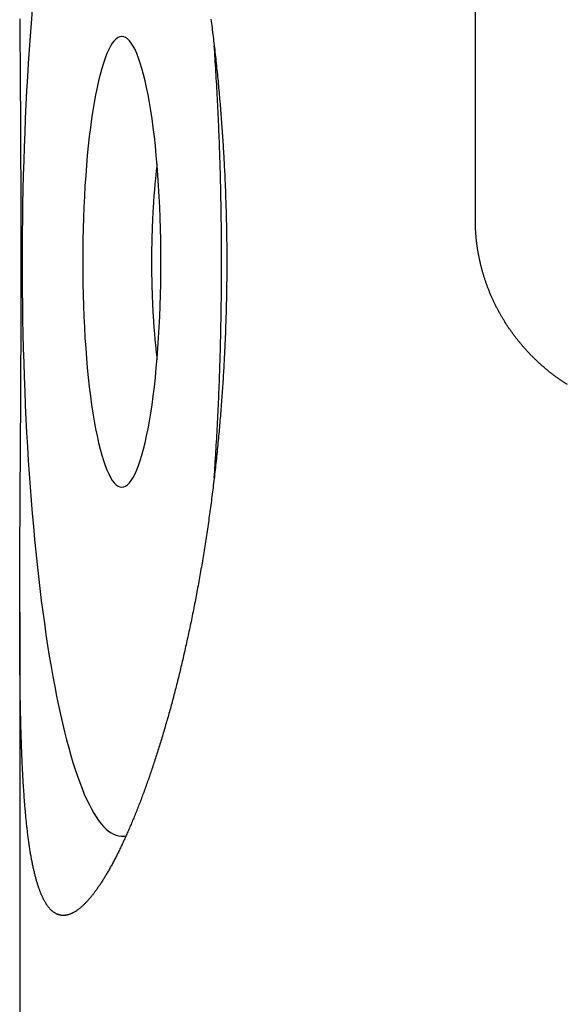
# Model space of a CAD drawing. Extents: x 987 to 2641, y 1244 to 2490.
# Tile 34 of 138: x 1938 to 1952, y 1739 to 1764. Entities that reach past the tile are written whole.
import ezdxf

# ---------------------------------------------------------------- set-up
doc = ezdxf.new("R2010")
doc.units = 0
doc.layers.add('KF_GRAVIS_8_DIM', color=1, linetype='CONTINUOUS')
doc.layers.add('KF_GRAVIS_8_LEFT', color=7, linetype='CONTINUOUS')

# ---------------------------------------------------------------- blocks, each defined once
blk = doc.blocks.new('*U13')
at = {"layer": 'KF_GRAVIS_8_LEFT'}
for p, q in [((-103.7588, -381.108), (-103.7588, -386.892)), ((-115.2643, -396.8472), (-115.2643, -434)), ((-112.6846, -402.5), (-112.5826, -402.5))]:
    blk.add_line(p, q, dxfattribs=at)
for points in [[(-114.162, -404.5, 0), (-114.172, -404.5, 0), (-114.182, -404.5, 0), (-114.191, -404.499, 0), (-114.201, -404.498, 0), (-114.211, -404.497, 0), (-114.221, -404.496, 0), (-114.23, -404.494, 0), (-114.24, -404.492, 0), (-114.25, -404.49, 0), (-114.259, -404.488, 0), (-114.269, -404.485, 0), (-114.278, -404.482, 0), (-114.288, -404.479, 0), (-114.297, -404.476, 0), (-114.307, -404.472, 0), (-114.316, -404.468, 0), (-114.325, -404.464, 0), (-114.334, -404.46, 0), (-114.344, -404.455, 0), (-114.353, -404.45, 0), (-114.362, -404.445, 0), (-114.371, -404.44, 0), (-114.38, -404.434, 0), (-114.389, -404.428, 0), (-114.398, -404.422, 0), (-114.407, -404.416, 0), (-114.416, -404.409, 0), (-114.425, -404.402, 0), (-114.433, -404.395, 0), (-114.442, -404.388, 0), (-114.451, -404.38, 0), (-114.46, -404.372, 0), (-114.468, -404.364, 0), (-114.477, -404.355, 0), (-114.485, -404.347, 0), (-114.494, -404.338, 0), (-114.502, -404.329, 0), (-114.51, -404.319, 0), (-114.519, -404.31, 0), (-114.527, -404.3, 0), (-114.535, -404.289, 0), (-114.544, -404.279, 0), (-114.552, -404.268, 0), (-114.56, -404.257, 0), (-114.568, -404.246, 0), (-114.576, -404.235, 0), (-114.584, -404.223, 0), (-114.592, -404.211, 0), (-114.599, -404.198, 0), (-114.607, -404.186, 0), (-114.615, -404.173, 0), (-114.623, -404.16, 0), (-114.63, -404.147, 0), (-114.638, -404.133, 0), (-114.645, -404.119, 0), (-114.653, -404.105, 0), (-114.66, -404.091, 0), (-114.668, -404.076, 0), (-114.675, -404.062, 0), (-114.682, -404.046, 0), (-114.69, -404.031, 0), (-114.697, -404.015, 0), (-114.704, -404, 0), (-114.711, -403.983, 0), (-114.718, -403.967, 0), (-114.725, -403.95, 0), (-114.732, -403.934, 0), (-114.739, -403.916, 0), (-114.746, -403.899, 0), (-114.752, -403.881, 0), (-114.759, -403.864, 0), (-114.766, -403.845, 0), (-114.772, -403.827, 0), (-114.779, -403.808, 0), (-114.786, -403.789, 0), (-114.792, -403.77, 0), (-114.798, -403.751, 0), (-114.805, -403.731, 0), (-114.811, -403.711, 0), (-114.817, -403.691, 0), (-114.824, -403.671, 0), (-114.83, -403.65, 0), (-114.836, -403.63, 0), (-114.842, -403.608, 0), (-114.848, -403.587, 0), (-114.854, -403.566, 0), (-114.86, -403.544, 0), (-114.866, -403.522, 0), (-114.872, -403.499, 0), (-114.877, -403.477, 0), (-114.883, -403.454, 0), (-114.889, -403.431, 0), (-114.894, -403.408, 0), (-114.9, -403.384, 0), (-114.905, -403.361, 0), (-114.911, -403.337, 0), (-114.916, -403.313, 0), (-114.922, -403.288, 0), (-114.927, -403.263, 0), (-114.932, -403.239, 0), (-114.937, -403.213, 0), (-114.943, -403.188, 0), (-114.948, -403.162, 0), (-114.953, -403.137, 0), (-114.958, -403.111, 0), (-114.963, -403.084, 0), (-114.968, -403.058, 0), (-114.972, -403.031, 0), (-114.977, -403.004, 0), (-114.982, -402.977, 0), (-114.987, -402.949, 0), (-114.991, -402.922, 0), (-114.996, -402.894, 0), (-115, -402.866, 0), (-115.005, -402.838, 0), (-115.009, -402.809, 0), (-115.014, -402.78, 0), (-115.018, -402.751, 0), (-115.022, -402.722, 0), (-115.027, -402.693, 0), (-115.031, -402.663, 0), (-115.035, -402.633, 0), (-115.039, -402.603, 0), (-115.043, -402.573, 0), (-115.047, -402.542, 0), (-115.051, -402.512, 0), (-115.055, -402.481, 0), (-115.059, -402.45, 0), (-115.063, -402.418, 0), (-115.067, -402.387, 0), (-115.07, -402.355, 0), (-115.074, -402.323, 0), (-115.078, -402.291, 0), (-115.081, -402.259, 0), (-115.085, -402.226, 0), (-115.089, -402.193, 0), (-115.092, -402.16, 0), (-115.096, -402.127, 0), (-115.099, -402.094, 0), (-115.102, -402.06, 0), (-115.106, -402.027, 0), (-115.109, -401.993, 0), (-115.112, -401.959, 0), (-115.115, -401.924, 0), (-115.118, -401.89, 0), (-115.121, -401.855, 0), (-115.125, -401.82, 0), (-115.128, -401.785, 0), (-115.131, -401.75, 0), (-115.133, -401.715, 0), (-115.136, -401.679, 0), (-115.139, -401.643, 0), (-115.142, -401.607, 0), (-115.145, -401.571, 0), (-115.147, -401.535, 0), (-115.15, -401.499, 0), (-115.153, -401.462, 0), (-115.155, -401.425, 0), (-115.158, -401.388, 0), (-115.16, -401.351, 0), (-115.163, -401.314, 0), (-115.165, -401.276, 0), (-115.168, -401.239, 0), (-115.17, -401.201, 0), (-115.173, -401.163, 0), (-115.175, -401.125, 0), (-115.177, -401.086, 0), (-115.179, -401.048, 0), (-115.181, -401.009, 0), (-115.184, -400.971, 0), (-115.186, -400.932, 0), (-115.188, -400.893, 0), (-115.19, -400.853, 0), (-115.192, -400.814, 0), (-115.194, -400.774, 0), (-115.196, -400.735, 0), (-115.198, -400.695, 0), (-115.199, -400.655, 0), (-115.201, -400.615, 0), (-115.203, -400.575, 0), (-115.205, -400.534, 0), (-115.207, -400.494, 0), (-115.208, -400.453, 0), (-115.21, -400.413, 0), (-115.212, -400.372, 0), (-115.213, -400.331, 0), (-115.215, -400.289, 0), (-115.216, -400.248, 0), (-115.218, -400.207, 0), (-115.219, -400.165, 0), (-115.221, -400.124, 0), (-115.222, -400.082, 0), (-115.224, -400.04, 0), (-115.225, -399.998, 0), (-115.226, -399.956, 0), (-115.228, -399.914, 0), (-115.229, -399.872, 0), (-115.23, -399.829, 0), (-115.231, -399.787, 0), (-115.232, -399.744, 0), (-115.234, -399.701, 0), (-115.235, -399.659, 0), (-115.236, -399.616, 0), (-115.237, -399.573, 0), (-115.238, -399.53, 0), (-115.239, -399.487, 0), (-115.24, -399.443, 0), (-115.241, -399.4, 0), (-115.242, -399.356, 0), (-115.243, -399.313, 0), (-115.244, -399.269, 0), (-115.245, -399.226, 0), (-115.246, -399.182, 0), (-115.246, -399.138, 0), (-115.247, -399.094, 0), (-115.248, -399.05, 0), (-115.249, -399.006, 0), (-115.249, -398.961, 0), (-115.25, -398.917, 0), (-115.251, -398.872, 0), (-115.252, -398.827, 0), (-115.252, -398.782, 0), (-115.253, -398.737, 0), (-115.254, -398.691, 0), (-115.254, -398.645, 0), (-115.255, -398.6, 0), (-115.255, -398.553, 0), (-115.256, -398.507, 0), (-115.256, -398.461, 0), (-115.257, -398.414, 0), (-115.257, -398.367, 0), (-115.258, -398.32, 0), (-115.258, -398.273, 0), (-115.259, -398.226, 0), (-115.259, -398.178, 0), (-115.259, -398.13, 0), (-115.26, -398.083, 0), (-115.26, -398.035, 0), (-115.261, -397.986, 0), (-115.261, -397.938, 0), (-115.261, -397.889, 0), (-115.261, -397.841, 0), (-115.262, -397.792, 0), (-115.262, -397.743, 0), (-115.262, -397.694, 0), (-115.262, -397.644, 0), (-115.263, -397.595, 0), (-115.263, -397.545, 0), (-115.263, -397.495, 0), (-115.263, -397.445, 0), (-115.263, -397.395, 0), (-115.264, -397.345, 0), (-115.264, -397.294, 0), (-115.264, -397.243, 0), (-115.264, -397.193, 0), (-115.264, -397.142, 0), (-115.264, -397.091, 0), (-115.264, -397.039, 0), (-115.264, -396.988, 0), (-115.264, -396.937, 0), (-115.264, -396.885, 0), (-115.264, -396.833, 0), (-115.264, -396.781, 0), (-115.264, -396.729, 0), (-115.264, -396.677, 0), (-115.264, -396.624, 0), (-115.264, -396.572, 0), (-115.264, -396.519, 0), (-115.264, -396.466, 0), (-115.264, -396.414, 0), (-115.264, -396.361, 0), (-115.264, -396.307, 0), (-115.263, -396.254, 0), (-115.263, -396.201, 0), (-115.263, -396.147, 0), (-115.263, -396.093, 0), (-115.263, -396.04, 0), (-115.263, -395.986, 0), (-115.263, -395.932, 0), (-115.262, -395.878, 0), (-115.262, -395.823, 0), (-115.262, -395.769, 0), (-115.262, -395.714, 0), (-115.261, -395.66, 0), (-115.261, -395.605, 0), (-115.261, -395.55, 0), (-115.261, -395.495, 0), (-115.261, -395.44, 0), (-115.26, -395.385, 0), (-115.26, -395.329, 0), (-115.26, -395.274, 0), (-115.259, -395.219, 0), (-115.259, -395.163, 0), (-115.259, -395.107, 0), (-115.259, -395.051, 0), (-115.258, -394.995, 0), (-115.258, -394.939, 0), (-115.258, -394.883, 0), (-115.257, -394.827, 0), (-115.257, -394.771, 0), (-115.257, -394.714, 0), (-115.256, -394.658, 0), (-115.256, -394.601, 0), (-115.256, -394.544, 0), (-115.255, -394.488, 0), (-115.255, -394.431, 0), (-115.254, -394.374, 0), (-115.254, -394.317, 0), (-115.254, -394.26, 0), (-115.253, -394.202, 0), (-115.253, -394.145, 0), (-115.253, -394.088, 0), (-115.252, -394.03, 0), (-115.252, -393.973, 0), (-115.251, -393.915, 0), (-115.251, -393.857, 0), (-115.251, -393.799, 0), (-115.25, -393.742, 0), (-115.25, -393.684, 0), (-115.25, -393.626, 0), (-115.249, -393.568, 0), (-115.249, -393.509, 0), (-115.248, -393.451, 0), (-115.248, -393.393, 0), (-115.248, -393.335, 0), (-115.247, -393.276, 0), (-115.247, -393.218, 0), (-115.246, -393.159, 0), (-115.246, -393.101, 0), (-115.246, -393.042, 0), (-115.245, -392.983, 0), (-115.245, -392.925, 0), (-115.245, -392.866, 0), (-115.244, -392.807, 0), (-115.244, -392.748, 0), (-115.243, -392.689, 0), (-115.243, -392.63, 0), (-115.243, -392.571, 0), (-115.242, -392.512, 0), (-115.242, -392.453, 0), (-115.242, -392.394, 0), (-115.241, -392.335, 0), (-115.241, -392.276, 0), (-115.24, -392.216, 0), (-115.24, -392.157, 0), (-115.24, -392.098, 0), (-115.239, -392.039, 0), (-115.239, -391.979, 0), (-115.239, -391.92, 0), (-115.238, -391.861, 0), (-115.238, -391.801, 0), (-115.238, -391.742, 0), (-115.237, -391.682, 0), (-115.237, -391.623, 0), (-115.237, -391.563, 0), (-115.236, -391.504, 0), (-115.236, -391.444, 0), (-115.236, -391.385, 0), (-115.235, -391.325, 0), (-115.235, -391.266, 0), (-115.235, -391.206, 0), (-115.234, -391.147, 0), (-115.234, -391.087, 0), (-115.234, -391.028, 0), (-115.234, -390.968, 0), (-115.233, -390.909, 0), (-115.233, -390.849, 0), (-115.233, -390.79, 0), (-115.232, -390.73, 0), (-115.232, -390.671, 0), (-115.232, -390.611, 0), (-115.232, -390.552, 0), (-115.231, -390.493, 0), (-115.231, -390.433, 0), (-115.231, -390.374, 0), (-115.23, -390.314, 0), (-115.23, -390.255, 0), (-115.23, -390.196, 0), (-115.23, -390.136, 0), (-115.23, -390.077, 0), (-115.229, -390.018, 0), (-115.229, -389.959, 0), (-115.229, -389.899, 0), (-115.229, -389.84, 0), (-115.228, -389.781, 0), (-115.228, -389.722, 0), (-115.228, -389.663, 0), (-115.228, -389.604, 0), (-115.228, -389.545, 0), (-115.227, -389.486, 0), (-115.227, -389.427, 0), (-115.227, -389.368, 0), (-115.227, -389.31, 0), (-115.227, -389.251, 0), (-115.227, -389.192, 0), (-115.227, -389.134, 0), (-115.226, -389.075, 0), (-115.226, -389.017, 0), (-115.226, -388.958, 0), (-115.226, -388.9, 0), (-115.226, -388.841, 0), (-115.226, -388.783, 0), (-115.226, -388.725, 0), (-115.226, -388.667, 0), (-115.226, -388.609, 0), (-115.225, -388.551, 0), (-115.225, -388.493, 0), (-115.225, -388.435, 0), (-115.225, -388.377, 0), (-115.225, -388.319, 0), (-115.225, -388.262, 0), (-115.225, -388.204, 0), (-115.225, -388.147, 0), (-115.225, -388.089, 0), (-115.225, -388.032, 0), (-115.225, -387.975, 0), (-115.225, -387.918, 0), (-115.225, -387.86, 0), (-115.225, -387.803, 0), (-115.225, -387.745, 0), (-115.225, -387.688, 0), (-115.225, -387.63, 0), (-115.225, -387.572, 0), (-115.225, -387.514, 0), (-115.225, -387.456, 0), (-115.226, -387.398, 0), (-115.226, -387.34, 0), (-115.226, -387.282, 0), (-115.226, -387.224, 0), (-115.226, -387.166, 0), (-115.226, -387.108, 0), (-115.226, -387.049, 0), (-115.226, -386.991, 0), (-115.226, -386.933, 0), (-115.227, -386.874, 0), (-115.227, -386.815, 0), (-115.227, -386.757, 0), (-115.227, -386.698, 0), (-115.227, -386.64, 0), (-115.227, -386.581, 0), (-115.227, -386.522, 0), (-115.228, -386.463, 0), (-115.228, -386.404, 0), (-115.228, -386.345, 0), (-115.228, -386.286, 0), (-115.228, -386.227, 0), (-115.229, -386.168, 0), (-115.229, -386.109, 0), (-115.229, -386.05, 0), (-115.229, -385.991, 0), (-115.23, -385.932, 0), (-115.23, -385.873, 0), (-115.23, -385.814, 0), (-115.23, -385.754, 0), (-115.23, -385.695, 0), (-115.231, -385.636, 0), (-115.231, -385.576, 0), (-115.231, -385.517, 0), (-115.232, -385.458, 0), (-115.232, -385.398, 0), (-115.232, -385.339, 0), (-115.232, -385.28, 0), (-115.233, -385.22, 0), (-115.233, -385.161, 0), (-115.233, -385.102, 0), (-115.234, -385.042, 0), (-115.234, -384.983, 0), (-115.234, -384.923, 0), (-115.234, -384.864, 0), (-115.235, -384.805, 0), (-115.235, -384.745, 0), (-115.235, -384.686, 0), (-115.236, -384.626, 0), (-115.236, -384.567, 0), (-115.236, -384.508, 0), (-115.237, -384.448, 0), (-115.237, -384.389, 0), (-115.237, -384.33, 0), (-115.238, -384.27, 0), (-115.238, -384.211, 0), (-115.238, -384.152, 0), (-115.239, -384.092, 0), (-115.239, -384.033, 0), (-115.239, -383.974, 0), (-115.24, -383.915, 0), (-115.24, -383.856, 0), (-115.24, -383.796, 0), (-115.241, -383.737, 0), (-115.241, -383.678, 0), (-115.242, -383.619, 0), (-115.242, -383.56, 0), (-115.242, -383.501, 0), (-115.243, -383.442, 0), (-115.243, -383.383, 0), (-115.243, -383.325, 0), (-115.244, -383.266, 0), (-115.244, -383.207, 0), (-115.245, -383.148, 0), (-115.245, -383.089, 0), (-115.245, -383.031, 0), (-115.246, -382.972, 0), (-115.246, -382.914, 0), (-115.246, -382.855, 0), (-115.247, -382.797, 0), (-115.247, -382.738, 0), (-115.248, -382.68, 0), (-115.248, -382.622, 0), (-115.248, -382.564, 0), (-115.249, -382.506, 0), (-115.249, -382.447, 0), (-115.249, -382.389, 0), (-115.25, -382.332, 0), (-115.25, -382.274, 0), (-115.251, -382.216, 0), (-115.251, -382.158, 0), (-115.251, -382.1, 0), (-115.252, -382.043, 0), (-115.252, -381.985, 0), (-115.253, -381.928, 0), (-115.253, -381.871, 0)], [(-110.436, -381.872, 0), (-110.429, -381.927, 0), (-110.422, -381.982, 0), (-110.415, -382.038, 0), (-110.407, -382.093, 0), (-110.4, -382.149, 0), (-110.393, -382.204, 0), (-110.386, -382.26, 0), (-110.38, -382.316, 0), (-110.373, -382.371, 0), (-110.366, -382.427, 0), (-110.359, -382.483, 0), (-110.353, -382.539, 0), (-110.346, -382.595, 0), (-110.34, -382.651, 0), (-110.333, -382.707, 0), (-110.327, -382.764, 0), (-110.321, -382.82, 0), (-110.315, -382.876, 0), (-110.309, -382.932, 0), (-110.303, -382.989, 0), (-110.297, -383.045, 0), (-110.291, -383.102, 0), (-110.285, -383.158, 0), (-110.279, -383.215, 0), (-110.273, -383.271, 0), (-110.268, -383.328, 0), (-110.262, -383.385, 0), (-110.256, -383.441, 0), (-110.251, -383.498, 0), (-110.246, -383.555, 0), (-110.24, -383.612, 0), (-110.235, -383.669, 0), (-110.23, -383.726, 0), (-110.225, -383.782, 0), (-110.22, -383.839, 0), (-110.215, -383.896, 0), (-110.21, -383.953, 0), (-110.205, -384.01, 0), (-110.2, -384.067, 0), (-110.196, -384.124, 0), (-110.191, -384.182, 0), (-110.186, -384.239, 0), (-110.182, -384.296, 0), (-110.177, -384.353, 0), (-110.173, -384.41, 0), (-110.169, -384.467, 0), (-110.164, -384.524, 0), (-110.16, -384.582, 0), (-110.156, -384.639, 0), (-110.152, -384.696, 0), (-110.148, -384.753, 0), (-110.144, -384.81, 0), (-110.14, -384.867, 0), (-110.137, -384.925, 0), (-110.133, -384.982, 0), (-110.129, -385.039, 0), (-110.126, -385.096, 0), (-110.122, -385.153, 0), (-110.119, -385.211, 0), (-110.116, -385.268, 0), (-110.112, -385.325, 0), (-110.109, -385.382, 0), (-110.106, -385.439, 0), (-110.103, -385.496, 0), (-110.1, -385.554, 0), (-110.097, -385.611, 0), (-110.094, -385.668, 0), (-110.091, -385.725, 0), (-110.088, -385.782, 0), (-110.086, -385.839, 0), (-110.083, -385.896, 0), (-110.081, -385.953, 0), (-110.078, -386.01, 0), (-110.076, -386.067, 0), (-110.073, -386.124, 0), (-110.071, -386.18, 0), (-110.069, -386.237, 0), (-110.067, -386.294, 0), (-110.065, -386.351, 0), (-110.063, -386.408, 0), (-110.061, -386.464, 0), (-110.059, -386.521, 0), (-110.057, -386.578, 0), (-110.055, -386.634, 0), (-110.054, -386.691, 0), (-110.052, -386.747, 0), (-110.051, -386.804, 0), (-110.049, -386.86, 0), (-110.048, -386.916, 0), (-110.047, -386.973, 0), (-110.045, -387.029, 0), (-110.044, -387.085, 0), (-110.043, -387.141, 0), (-110.042, -387.197, 0), (-110.041, -387.253, 0), (-110.04, -387.309, 0), (-110.039, -387.365, 0), (-110.039, -387.421, 0), (-110.038, -387.477, 0), (-110.037, -387.533, 0), (-110.037, -387.588, 0), (-110.036, -387.644, 0), (-110.036, -387.699, 0), (-110.036, -387.755, 0), (-110.035, -387.81, 0), (-110.035, -387.865, 0), (-110.035, -387.921, 0), (-110.035, -387.976, 0), (-110.035, -388.031, 0), (-110.035, -388.086, 0), (-110.035, -388.141, 0), (-110.035, -388.197, 0), (-110.036, -388.252, 0), (-110.036, -388.308, 0), (-110.036, -388.363, 0), (-110.037, -388.419, 0), (-110.037, -388.475, 0), (-110.038, -388.53, 0), (-110.039, -388.586, 0), (-110.04, -388.642, 0), (-110.04, -388.698, 0), (-110.041, -388.754, 0), (-110.042, -388.81, 0), (-110.043, -388.866, 0), (-110.044, -388.922, 0), (-110.046, -388.979, 0), (-110.047, -389.035, 0), (-110.048, -389.091, 0), (-110.049, -389.148, 0), (-110.051, -389.204, 0), (-110.052, -389.261, 0), (-110.054, -389.317, 0), (-110.056, -389.374, 0), (-110.057, -389.431, 0), (-110.059, -389.487, 0), (-110.061, -389.544, 0), (-110.063, -389.601, 0), (-110.065, -389.658, 0), (-110.067, -389.714, 0), (-110.069, -389.771, 0), (-110.071, -389.828, 0), (-110.074, -389.885, 0), (-110.076, -389.942, 0), (-110.078, -389.999, 0), (-110.081, -390.056, 0), (-110.084, -390.113, 0), (-110.086, -390.17, 0), (-110.089, -390.227, 0), (-110.092, -390.285, 0), (-110.094, -390.342, 0), (-110.097, -390.399, 0), (-110.1, -390.456, 0), (-110.103, -390.513, 0), (-110.106, -390.571, 0), (-110.11, -390.628, 0), (-110.113, -390.685, 0), (-110.116, -390.742, 0), (-110.119, -390.8, 0), (-110.123, -390.857, 0), (-110.126, -390.914, 0), (-110.13, -390.972, 0), (-110.134, -391.029, 0), (-110.137, -391.086, 0), (-110.141, -391.143, 0), (-110.145, -391.201, 0), (-110.149, -391.258, 0), (-110.153, -391.315, 0), (-110.157, -391.373, 0), (-110.161, -391.43, 0), (-110.165, -391.487, 0), (-110.169, -391.545, 0), (-110.174, -391.602, 0), (-110.178, -391.659, 0), (-110.183, -391.716, 0), (-110.187, -391.773, 0), (-110.192, -391.831, 0), (-110.196, -391.888, 0), (-110.201, -391.945, 0), (-110.206, -392.002, 0), (-110.211, -392.059, 0), (-110.216, -392.116, 0), (-110.221, -392.173, 0), (-110.226, -392.231, 0), (-110.231, -392.288, 0), (-110.236, -392.345, 0), (-110.241, -392.402, 0), (-110.247, -392.458, 0), (-110.252, -392.515, 0), (-110.258, -392.572, 0), (-110.263, -392.629, 0), (-110.269, -392.686, 0), (-110.274, -392.743, 0), (-110.28, -392.799, 0), (-110.286, -392.856, 0), (-110.292, -392.912, 0), (-110.298, -392.969, 0), (-110.304, -393.026, 0), (-110.31, -393.082, 0), (-110.316, -393.138, 0), (-110.322, -393.195, 0), (-110.329, -393.251, 0), (-110.335, -393.307, 0), (-110.341, -393.364, 0), (-110.348, -393.42, 0), (-110.354, -393.476, 0), (-110.361, -393.532, 0), (-110.368, -393.588, 0), (-110.375, -393.644, 0), (-110.381, -393.7, 0), (-110.388, -393.755, 0), (-110.395, -393.811, 0), (-110.402, -393.867, 0), (-110.409, -393.922, 0), (-110.417, -393.978, 0), (-110.424, -394.033, 0), (-110.431, -394.088, 0), (-110.438, -394.144, 0), (-110.446, -394.199, 0), (-110.453, -394.254, 0), (-110.461, -394.309, 0), (-110.468, -394.364, 0), (-110.476, -394.419, 0), (-110.484, -394.474, 0), (-110.492, -394.528, 0), (-110.499, -394.583, 0), (-110.507, -394.638, 0), (-110.515, -394.692, 0), (-110.523, -394.746, 0), (-110.531, -394.801, 0), (-110.54, -394.855, 0), (-110.548, -394.909, 0), (-110.556, -394.963, 0), (-110.564, -395.017, 0), (-110.573, -395.071, 0), (-110.581, -395.124, 0), (-110.59, -395.178, 0), (-110.598, -395.232, 0), (-110.607, -395.285, 0), (-110.615, -395.338, 0), (-110.624, -395.392, 0), (-110.633, -395.445, 0), (-110.642, -395.498, 0), (-110.65, -395.551, 0), (-110.659, -395.604, 0), (-110.668, -395.656, 0), (-110.677, -395.709, 0), (-110.686, -395.761, 0), (-110.695, -395.814, 0), (-110.705, -395.866, 0), (-110.714, -395.918, 0), (-110.723, -395.97, 0), (-110.732, -396.022, 0), (-110.742, -396.074, 0), (-110.751, -396.126, 0), (-110.76, -396.178, 0), (-110.77, -396.229, 0), (-110.779, -396.28, 0), (-110.789, -396.332, 0), (-110.799, -396.383, 0), (-110.808, -396.434, 0), (-110.818, -396.485, 0), (-110.828, -396.536, 0), (-110.837, -396.586, 0), (-110.847, -396.637, 0), (-110.857, -396.687, 0), (-110.867, -396.737, 0), (-110.877, -396.787, 0), (-110.887, -396.837, 0), (-110.897, -396.887, 0), (-110.907, -396.937, 0), (-110.917, -396.987, 0), (-110.927, -397.036, 0), (-110.937, -397.086, 0), (-110.948, -397.135, 0), (-110.958, -397.184, 0), (-110.968, -397.233, 0), (-110.978, -397.282, 0), (-110.989, -397.33, 0), (-110.999, -397.379, 0), (-111.01, -397.427, 0), (-111.02, -397.475, 0), (-111.031, -397.523, 0), (-111.041, -397.571, 0), (-111.052, -397.619, 0), (-111.062, -397.667, 0), (-111.073, -397.714, 0), (-111.083, -397.761, 0), (-111.094, -397.809, 0), (-111.105, -397.856, 0), (-111.116, -397.903, 0), (-111.126, -397.949, 0), (-111.137, -397.996, 0), (-111.148, -398.042, 0), (-111.159, -398.088, 0), (-111.17, -398.135, 0), (-111.181, -398.18, 0), (-111.191, -398.226, 0), (-111.202, -398.272, 0), (-111.213, -398.317, 0), (-111.224, -398.362, 0), (-111.235, -398.408, 0), (-111.246, -398.453, 0), (-111.257, -398.497, 0), (-111.269, -398.542, 0), (-111.28, -398.586, 0), (-111.291, -398.631, 0), (-111.302, -398.675, 0), (-111.313, -398.719, 0), (-111.324, -398.762, 0), (-111.336, -398.806, 0), (-111.347, -398.849, 0), (-111.358, -398.892, 0), (-111.369, -398.936, 0), (-111.381, -398.978, 0), (-111.392, -399.021, 0), (-111.403, -399.064, 0), (-111.415, -399.106, 0), (-111.426, -399.148, 0), (-111.437, -399.19, 0), (-111.449, -399.233, 0), (-111.46, -399.275, 0), (-111.472, -399.317, 0), (-111.483, -399.358, 0), (-111.495, -399.4, 0), (-111.507, -399.442, 0), (-111.519, -399.484, 0), (-111.53, -399.525, 0), (-111.542, -399.567, 0), (-111.554, -399.608, 0), (-111.566, -399.65, 0), (-111.578, -399.691, 0), (-111.59, -399.732, 0), (-111.602, -399.773, 0), (-111.614, -399.814, 0), (-111.626, -399.855, 0), (-111.638, -399.896, 0), (-111.65, -399.936, 0), (-111.662, -399.977, 0), (-111.674, -400.017, 0), (-111.687, -400.058, 0), (-111.699, -400.098, 0), (-111.711, -400.138, 0), (-111.724, -400.178, 0), (-111.736, -400.218, 0), (-111.748, -400.258, 0), (-111.761, -400.297, 0), (-111.773, -400.337, 0), (-111.786, -400.377, 0), (-111.798, -400.416, 0), (-111.811, -400.455, 0), (-111.823, -400.494, 0), (-111.836, -400.533, 0), (-111.849, -400.572, 0), (-111.861, -400.611, 0), (-111.874, -400.649, 0), (-111.887, -400.688, 0), (-111.9, -400.726, 0), (-111.912, -400.764, 0), (-111.925, -400.803, 0), (-111.938, -400.841, 0), (-111.951, -400.878, 0), (-111.964, -400.916, 0), (-111.977, -400.954, 0), (-111.989, -400.991, 0), (-112.002, -401.028, 0), (-112.015, -401.065, 0), (-112.028, -401.102, 0), (-112.041, -401.139, 0), (-112.054, -401.176, 0), (-112.067, -401.212, 0), (-112.08, -401.249, 0), (-112.094, -401.285, 0), (-112.107, -401.321, 0), (-112.12, -401.357, 0), (-112.133, -401.393, 0), (-112.146, -401.428, 0), (-112.159, -401.464, 0), (-112.172, -401.499, 0), (-112.186, -401.534, 0), (-112.199, -401.569, 0), (-112.212, -401.604, 0), (-112.225, -401.638, 0), (-112.239, -401.673, 0), (-112.252, -401.707, 0), (-112.265, -401.741, 0), (-112.278, -401.775, 0), (-112.292, -401.809, 0), (-112.305, -401.843, 0), (-112.318, -401.876, 0), (-112.332, -401.909, 0), (-112.345, -401.942, 0), (-112.358, -401.975, 0), (-112.372, -402.008, 0), (-112.385, -402.041, 0), (-112.398, -402.073, 0), (-112.412, -402.105, 0), (-112.425, -402.137, 0), (-112.439, -402.169, 0), (-112.452, -402.201, 0), (-112.465, -402.232, 0), (-112.479, -402.264, 0), (-112.492, -402.295, 0), (-112.505, -402.326, 0), (-112.519, -402.356, 0), (-112.532, -402.387, 0), (-112.546, -402.417, 0), (-112.559, -402.447, 0), (-112.573, -402.477, 0), (-112.586, -402.507, 0), (-112.599, -402.537, 0), (-112.613, -402.566, 0), (-112.626, -402.595, 0), (-112.64, -402.624, 0), (-112.653, -402.653, 0), (-112.666, -402.682, 0), (-112.68, -402.71, 0), (-112.693, -402.738, 0), (-112.706, -402.766, 0), (-112.72, -402.794, 0), (-112.733, -402.822, 0), (-112.747, -402.849, 0), (-112.76, -402.876, 0), (-112.773, -402.903, 0), (-112.787, -402.93, 0), (-112.8, -402.957, 0), (-112.813, -402.983, 0), (-112.826, -403.009, 0), (-112.84, -403.035, 0), (-112.853, -403.061, 0), (-112.866, -403.086, 0), (-112.88, -403.112, 0), (-112.893, -403.137, 0), (-112.906, -403.162, 0), (-112.919, -403.186, 0), (-112.933, -403.211, 0), (-112.946, -403.235, 0), (-112.959, -403.259, 0), (-112.972, -403.283, 0), (-112.985, -403.306, 0), (-112.998, -403.33, 0), (-113.011, -403.353, 0), (-113.025, -403.376, 0), (-113.038, -403.398, 0), (-113.051, -403.421, 0), (-113.064, -403.443, 0), (-113.077, -403.465, 0), (-113.09, -403.487, 0), (-113.103, -403.509, 0), (-113.116, -403.53, 0), (-113.129, -403.551, 0), (-113.142, -403.572, 0), (-113.155, -403.593, 0), (-113.168, -403.613, 0), (-113.18, -403.634, 0), (-113.193, -403.654, 0), (-113.206, -403.673, 0), (-113.219, -403.693, 0), (-113.232, -403.712, 0), (-113.244, -403.731, 0), (-113.257, -403.75, 0), (-113.27, -403.769, 0), (-113.283, -403.787, 0), (-113.295, -403.806, 0), (-113.308, -403.824, 0), (-113.32, -403.841, 0), (-113.333, -403.859, 0), (-113.346, -403.876, 0), (-113.358, -403.893, 0), (-113.371, -403.91, 0), (-113.383, -403.927, 0), (-113.395, -403.943, 0), (-113.408, -403.959, 0), (-113.42, -403.975, 0), (-113.433, -403.991, 0), (-113.445, -404.006, 0), (-113.457, -404.021, 0), (-113.469, -404.036, 0), (-113.482, -404.051, 0), (-113.494, -404.066, 0), (-113.506, -404.08, 0), (-113.518, -404.094, 0), (-113.53, -404.108, 0), (-113.542, -404.121, 0), (-113.554, -404.134, 0), (-113.566, -404.147, 0), (-113.578, -404.16, 0), (-113.59, -404.173, 0), (-113.602, -404.185, 0), (-113.614, -404.197, 0), (-113.626, -404.209, 0), (-113.637, -404.221, 0), (-113.649, -404.232, 0), (-113.661, -404.243, 0), (-113.672, -404.254, 0), (-113.684, -404.265, 0), (-113.696, -404.275, 0), (-113.707, -404.285, 0), (-113.719, -404.295, 0), (-113.73, -404.305, 0), (-113.741, -404.314, 0), (-113.753, -404.324, 0), (-113.764, -404.332, 0), (-113.775, -404.341, 0), (-113.787, -404.35, 0), (-113.798, -404.358, 0), (-113.809, -404.366, 0), (-113.82, -404.374, 0), (-113.831, -404.381, 0), (-113.842, -404.389, 0), (-113.853, -404.396, 0), (-113.864, -404.403, 0), (-113.875, -404.409, 0), (-113.886, -404.416, 0), (-113.897, -404.422, 0), (-113.907, -404.428, 0), (-113.918, -404.433, 0), (-113.929, -404.439, 0), (-113.94, -404.444, 0), (-113.95, -404.449, 0), (-113.961, -404.454, 0), (-113.971, -404.458, 0), (-113.982, -404.463, 0), (-113.992, -404.467, 0), (-114.002, -404.47, 0), (-114.013, -404.474, 0), (-114.023, -404.477, 0), (-114.033, -404.481, 0), (-114.043, -404.483, 0), (-114.054, -404.486, 0), (-114.064, -404.488, 0), (-114.074, -404.491, 0), (-114.084, -404.493, 0), (-114.094, -404.494, 0), (-114.104, -404.496, 0), (-114.113, -404.497, 0), (-114.123, -404.498, 0), (-114.133, -404.499, 0), (-114.143, -404.5, 0), (-114.152, -404.5, 0), (-114.162, -404.5, 0)], [(-114.948, -381.643, 0), (-114.975, -381.973, 0), (-115, -382.308, 0), (-115.025, -382.646, 0), (-115.047, -382.987, 0), (-115.068, -383.332, 0), (-115.088, -383.679, 0), (-115.106, -384.03, 0), (-115.123, -384.383, 0), (-115.138, -384.738, 0), (-115.151, -385.095, 0), (-115.163, -385.454, 0), (-115.174, -385.815, 0), (-115.183, -386.177, 0), (-115.19, -386.54, 0), (-115.195, -386.904, 0), (-115.199, -387.269, 0), (-115.202, -387.634, 0), (-115.203, -388, 0), (-115.202, -388.366, 0), (-115.199, -388.731, 0), (-115.195, -389.096, 0), (-115.19, -389.46, 0), (-115.183, -389.823, 0), (-115.174, -390.185, 0), (-115.163, -390.546, 0), (-115.151, -390.905, 0), (-115.138, -391.262, 0), (-115.123, -391.617, 0), (-115.106, -391.97, 0), (-115.088, -392.321, 0), (-115.068, -392.668, 0), (-115.047, -393.013, 0), (-115.025, -393.354, 0), (-115, -393.692, 0), (-114.975, -394.027, 0), (-114.948, -394.357, 0), (-114.919, -394.684, 0), (-114.889, -395.006, 0), (-114.858, -395.324, 0), (-114.825, -395.637, 0), (-114.791, -395.945, 0), (-114.755, -396.249, 0), (-114.719, -396.547, 0), (-114.681, -396.839, 0), (-114.641, -397.126, 0), (-114.601, -397.408, 0), (-114.559, -397.683, 0), (-114.516, -397.952, 0), (-114.472, -398.214, 0), (-114.426, -398.471, 0), (-114.38, -398.72, 0), (-114.333, -398.963, 0), (-114.284, -399.199, 0), (-114.234, -399.427, 0), (-114.184, -399.649, 0), (-114.133, -399.863, 0), (-114.08, -400.069, 0), (-114.027, -400.268, 0), (-113.973, -400.459, 0), (-113.918, -400.642, 0), (-113.862, -400.817, 0), (-113.806, -400.984, 0), (-113.748, -401.143, 0), (-113.69, -401.293, 0), (-113.632, -401.435, 0), (-113.573, -401.568, 0), (-113.513, -401.693, 0), (-113.453, -401.808, 0), (-113.392, -401.916, 0), (-113.331, -402.014, 0), (-113.27, -402.103, 0), (-113.208, -402.184, 0), (-113.145, -402.255, 0), (-113.083, -402.318, 0), (-113.02, -402.371, 0), (-112.957, -402.415, 0), (-112.894, -402.45, 0), (-112.83, -402.476, 0), (-112.767, -402.492, 0), (-112.704, -402.5, 0), (-112.64, -402.498, 0), (-112.577, -402.487, 0)], [(-112.685, -382.312, 0), (-112.733, -382.319, 0), (-112.781, -382.339, 0), (-112.83, -382.374, 0), (-112.877, -382.421, 0), (-112.925, -382.482, 0), (-112.971, -382.557, 0), (-113.017, -382.644, 0), (-113.063, -382.745, 0), (-113.107, -382.858, 0), (-113.15, -382.984, 0), (-113.192, -383.121, 0), (-113.233, -383.271, 0), (-113.273, -383.431, 0), (-113.311, -383.603, 0), (-113.348, -383.785, 0), (-113.383, -383.978, 0), (-113.416, -384.18, 0), (-113.448, -384.392, 0), (-113.478, -384.612, 0), (-113.506, -384.84, 0), (-113.532, -385.076, 0), (-113.556, -385.319, 0), (-113.577, -385.568, 0), (-113.597, -385.823, 0), (-113.615, -386.084, 0), (-113.63, -386.349, 0), (-113.643, -386.618, 0), (-113.653, -386.89, 0), (-113.662, -387.165, 0), (-113.668, -387.442, 0), (-113.671, -387.721, 0), (-113.672, -388, 0), (-113.671, -388.279, 0), (-113.668, -388.558, 0), (-113.662, -388.835, 0), (-113.653, -389.11, 0), (-113.643, -389.382, 0), (-113.63, -389.651, 0), (-113.615, -389.916, 0), (-113.597, -390.177, 0), (-113.577, -390.432, 0), (-113.556, -390.681, 0), (-113.532, -390.924, 0), (-113.506, -391.16, 0), (-113.478, -391.388, 0), (-113.448, -391.608, 0), (-113.416, -391.82, 0), (-113.383, -392.022, 0), (-113.348, -392.215, 0), (-113.311, -392.397, 0), (-113.273, -392.569, 0), (-113.233, -392.729, 0), (-113.192, -392.879, 0), (-113.15, -393.016, 0), (-113.107, -393.142, 0), (-113.063, -393.255, 0), (-113.017, -393.356, 0), (-112.971, -393.443, 0), (-112.925, -393.518, 0), (-112.877, -393.579, 0), (-112.83, -393.626, 0), (-112.781, -393.661, 0), (-112.733, -393.681, 0), (-112.685, -393.688, 0), (-112.636, -393.681, 0), (-112.588, -393.661, 0), (-112.54, -393.626, 0), (-112.492, -393.579, 0), (-112.445, -393.518, 0), (-112.398, -393.443, 0), (-112.352, -393.356, 0), (-112.307, -393.255, 0), (-112.262, -393.142, 0), (-112.219, -393.016, 0), (-112.177, -392.879, 0), (-112.136, -392.729, 0), (-112.096, -392.569, 0), (-112.058, -392.397, 0), (-112.021, -392.215, 0), (-111.986, -392.022, 0), (-111.953, -391.82, 0), (-111.921, -391.608, 0), (-111.891, -391.388, 0), (-111.863, -391.16, 0), (-111.837, -390.924, 0), (-111.814, -390.681, 0), (-111.792, -390.432, 0), (-111.772, -390.177, 0), (-111.755, -389.916, 0), (-111.739, -389.651, 0), (-111.726, -389.382, 0), (-111.716, -389.11, 0), (-111.708, -388.835, 0), (-111.702, -388.558, 0), (-111.698, -388.279, 0), (-111.697, -388, 0), (-111.698, -387.721, 0), (-111.702, -387.442, 0), (-111.708, -387.165, 0), (-111.716, -386.89, 0), (-111.726, -386.618, 0), (-111.739, -386.349, 0), (-111.755, -386.084, 0), (-111.772, -385.823, 0), (-111.792, -385.568, 0), (-111.814, -385.319, 0), (-111.837, -385.076, 0), (-111.863, -384.84, 0), (-111.891, -384.612, 0), (-111.921, -384.392, 0), (-111.953, -384.18, 0), (-111.986, -383.978, 0), (-112.021, -383.785, 0), (-112.058, -383.603, 0), (-112.096, -383.431, 0), (-112.136, -383.271, 0), (-112.177, -383.121, 0), (-112.219, -382.984, 0), (-112.262, -382.858, 0), (-112.307, -382.745, 0), (-112.352, -382.644, 0), (-112.398, -382.557, 0), (-112.445, -382.482, 0), (-112.492, -382.421, 0), (-112.54, -382.374, 0), (-112.588, -382.339, 0), (-112.636, -382.319, 0), (-112.685, -382.312, 0)], [(-110.351, -393.45, 0), (-110.346, -393.369, 0), (-110.34, -393.288, 0), (-110.335, -393.207, 0), (-110.329, -393.125, 0), (-110.324, -393.043, 0), (-110.319, -392.961, 0), (-110.314, -392.879, 0), (-110.308, -392.797, 0), (-110.304, -392.715, 0), (-110.299, -392.632, 0), (-110.294, -392.549, 0), (-110.289, -392.466, 0), (-110.284, -392.383, 0), (-110.28, -392.3, 0), (-110.275, -392.216, 0), (-110.271, -392.133, 0), (-110.267, -392.049, 0), (-110.263, -391.965, 0), (-110.259, -391.881, 0), (-110.255, -391.797, 0), (-110.251, -391.712, 0), (-110.247, -391.628, 0), (-110.243, -391.543, 0), (-110.239, -391.459, 0), (-110.236, -391.374, 0), (-110.232, -391.289, 0), (-110.229, -391.204, 0), (-110.226, -391.118, 0), (-110.222, -391.033, 0), (-110.219, -390.948, 0), (-110.216, -390.862, 0), (-110.213, -390.777, 0), (-110.21, -390.691, 0), (-110.208, -390.605, 0), (-110.205, -390.519, 0), (-110.202, -390.433, 0), (-110.2, -390.347, 0), (-110.197, -390.261, 0), (-110.195, -390.174, 0), (-110.193, -390.088, 0), (-110.191, -390.002, 0), (-110.189, -389.915, 0), (-110.187, -389.829, 0), (-110.185, -389.742, 0), (-110.183, -389.655, 0), (-110.181, -389.568, 0), (-110.18, -389.482, 0), (-110.178, -389.395, 0), (-110.177, -389.308, 0), (-110.176, -389.221, 0), (-110.174, -389.134, 0), (-110.173, -389.047, 0), (-110.172, -388.96, 0), (-110.171, -388.873, 0), (-110.17, -388.785, 0), (-110.17, -388.698, 0), (-110.169, -388.611, 0), (-110.168, -388.524, 0), (-110.168, -388.436, 0), (-110.167, -388.349, 0), (-110.167, -388.262, 0), (-110.167, -388.175, 0), (-110.167, -388.087, 0), (-110.167, -388, 0), (-110.167, -387.913, 0), (-110.167, -387.825, 0), (-110.167, -387.738, 0), (-110.167, -387.651, 0), (-110.168, -387.564, 0), (-110.168, -387.476, 0), (-110.169, -387.389, 0), (-110.17, -387.302, 0), (-110.17, -387.215, 0), (-110.171, -387.127, 0), (-110.172, -387.04, 0), (-110.173, -386.953, 0), (-110.174, -386.866, 0), (-110.176, -386.779, 0), (-110.177, -386.692, 0), (-110.178, -386.605, 0), (-110.18, -386.518, 0), (-110.181, -386.432, 0), (-110.183, -386.345, 0), (-110.185, -386.258, 0), (-110.187, -386.171, 0), (-110.189, -386.085, 0), (-110.191, -385.998, 0), (-110.193, -385.912, 0), (-110.195, -385.826, 0), (-110.197, -385.739, 0), (-110.2, -385.653, 0), (-110.202, -385.567, 0), (-110.205, -385.481, 0), (-110.208, -385.395, 0), (-110.21, -385.309, 0), (-110.213, -385.223, 0), (-110.216, -385.138, 0), (-110.219, -385.052, 0), (-110.222, -384.967, 0), (-110.226, -384.882, 0), (-110.229, -384.796, 0), (-110.232, -384.711, 0), (-110.236, -384.626, 0), (-110.239, -384.541, 0), (-110.243, -384.457, 0), (-110.247, -384.372, 0), (-110.251, -384.288, 0), (-110.255, -384.203, 0), (-110.259, -384.119, 0), (-110.263, -384.035, 0), (-110.267, -383.951, 0), (-110.271, -383.867, 0), (-110.275, -383.784, 0), (-110.28, -383.7, 0), (-110.284, -383.617, 0), (-110.289, -383.534, 0), (-110.294, -383.451, 0), (-110.299, -383.368, 0), (-110.304, -383.285, 0), (-110.308, -383.203, 0), (-110.314, -383.121, 0), (-110.319, -383.039, 0), (-110.324, -382.957, 0), (-110.329, -382.875, 0), (-110.335, -382.793, 0), (-110.34, -382.712, 0), (-110.346, -382.631, 0), (-110.351, -382.55, 0)], [(-111.795, -385.531, 0), (-111.799, -385.564, 0), (-111.803, -385.598, 0), (-111.807, -385.632, 0), (-111.811, -385.666, 0), (-111.815, -385.7, 0), (-111.819, -385.735, 0), (-111.823, -385.77, 0), (-111.827, -385.805, 0), (-111.83, -385.84, 0), (-111.834, -385.876, 0), (-111.838, -385.911, 0), (-111.841, -385.947, 0), (-111.845, -385.983, 0), (-111.848, -386.019, 0), (-111.852, -386.056, 0), (-111.855, -386.093, 0), (-111.858, -386.129, 0), (-111.861, -386.166, 0), (-111.864, -386.204, 0), (-111.867, -386.241, 0), (-111.87, -386.278, 0), (-111.873, -386.316, 0), (-111.876, -386.354, 0), (-111.879, -386.392, 0), (-111.882, -386.43, 0), (-111.884, -386.469, 0), (-111.887, -386.507, 0), (-111.889, -386.546, 0), (-111.892, -386.584, 0), (-111.894, -386.623, 0), (-111.897, -386.662, 0), (-111.899, -386.701, 0), (-111.901, -386.741, 0), (-111.903, -386.78, 0), (-111.905, -386.82, 0), (-111.907, -386.859, 0), (-111.909, -386.899, 0), (-111.911, -386.939, 0), (-111.913, -386.979, 0), (-111.914, -387.019, 0), (-111.916, -387.059, 0), (-111.918, -387.099, 0), (-111.919, -387.14, 0), (-111.921, -387.18, 0), (-111.922, -387.221, 0), (-111.923, -387.261, 0), (-111.924, -387.302, 0), (-111.926, -387.343, 0), (-111.927, -387.383, 0), (-111.928, -387.424, 0), (-111.929, -387.465, 0), (-111.93, -387.506, 0), (-111.93, -387.547, 0), (-111.931, -387.588, 0), (-111.932, -387.629, 0), (-111.932, -387.67, 0), (-111.933, -387.711, 0), (-111.933, -387.753, 0), (-111.934, -387.794, 0), (-111.934, -387.835, 0), (-111.934, -387.876, 0), (-111.934, -387.917, 0), (-111.935, -387.959, 0), (-111.935, -388, 0), (-111.935, -388.041, 0), (-111.934, -388.083, 0), (-111.934, -388.124, 0), (-111.934, -388.165, 0), (-111.934, -388.206, 0), (-111.933, -388.247, 0), (-111.933, -388.289, 0), (-111.932, -388.33, 0), (-111.932, -388.371, 0), (-111.931, -388.412, 0), (-111.93, -388.453, 0), (-111.93, -388.494, 0), (-111.929, -388.535, 0), (-111.928, -388.576, 0), (-111.927, -388.617, 0), (-111.926, -388.657, 0), (-111.924, -388.698, 0), (-111.923, -388.739, 0), (-111.922, -388.779, 0), (-111.921, -388.82, 0), (-111.919, -388.86, 0), (-111.918, -388.901, 0), (-111.916, -388.941, 0), (-111.914, -388.981, 0), (-111.913, -389.021, 0), (-111.911, -389.061, 0), (-111.909, -389.101, 0), (-111.907, -389.141, 0), (-111.905, -389.18, 0), (-111.903, -389.22, 0), (-111.901, -389.259, 0), (-111.899, -389.299, 0), (-111.897, -389.338, 0), (-111.894, -389.377, 0), (-111.892, -389.416, 0), (-111.889, -389.454, 0), (-111.887, -389.493, 0), (-111.884, -389.531, 0), (-111.882, -389.57, 0), (-111.879, -389.608, 0), (-111.876, -389.646, 0), (-111.873, -389.684, 0), (-111.87, -389.722, 0), (-111.867, -389.759, 0), (-111.864, -389.796, 0), (-111.861, -389.834, 0), (-111.858, -389.871, 0), (-111.855, -389.907, 0), (-111.852, -389.944, 0), (-111.848, -389.981, 0), (-111.845, -390.017, 0), (-111.841, -390.053, 0), (-111.838, -390.089, 0), (-111.834, -390.124, 0), (-111.83, -390.16, 0), (-111.827, -390.195, 0), (-111.823, -390.23, 0), (-111.819, -390.265, 0), (-111.815, -390.3, 0), (-111.811, -390.334, 0), (-111.807, -390.368, 0), (-111.803, -390.402, 0), (-111.799, -390.436, 0), (-111.795, -390.469, 0)], [(-103.759, -386.892, 0), (-103.759, -386.893, 0), (-103.759, -386.893, 0), (-103.759, -386.894, 0), (-103.759, -386.894, 0), (-103.759, -386.895, 0), (-103.759, -386.895, 0), (-103.759, -386.895, 0), (-103.759, -386.896, 0), (-103.759, -386.896, 0), (-103.759, -386.897, 0), (-103.759, -386.897, 0), (-103.759, -386.898, 0), (-103.759, -386.898, 0), (-103.759, -386.899, 0), (-103.759, -386.899, 0), (-103.759, -386.9, 0), (-103.759, -386.9, 0), (-103.759, -386.901, 0), (-103.759, -386.901, 0), (-103.759, -386.902, 0), (-103.759, -386.902, 0), (-103.759, -386.903, 0), (-103.759, -386.903, 0), (-103.759, -386.904, 0), (-103.759, -386.904, 0), (-103.759, -386.905, 0), (-103.759, -386.905, 0), (-103.759, -386.906, 0), (-103.759, -386.906, 0), (-103.759, -386.907, 0), (-103.759, -386.907, 0), (-103.759, -386.908, 0), (-103.759, -386.908, 0), (-103.759, -386.909, 0), (-103.759, -386.909, 0), (-103.759, -386.91, 0), (-103.759, -386.91, 0), (-103.759, -386.911, 0), (-103.759, -386.911, 0), (-103.759, -386.912, 0), (-103.759, -386.912, 0), (-103.759, -386.913, 0), (-103.759, -386.913, 0), (-103.759, -386.914, 0), (-103.759, -386.914, 0), (-103.759, -386.915, 0), (-103.759, -386.915, 0), (-103.759, -386.916, 0), (-103.759, -386.916, 0), (-103.759, -386.917, 0), (-103.759, -386.917, 0), (-103.759, -386.918, 0), (-103.759, -386.918, 0), (-103.759, -386.919, 0), (-103.759, -386.919, 0), (-103.759, -386.92, 0), (-103.759, -386.92, 0), (-103.759, -386.921, 0), (-103.759, -386.921, 0), (-103.759, -386.922, 0), (-103.759, -386.922, 0), (-103.759, -386.923, 0), (-103.759, -386.923, 0), (-103.759, -386.924, 0), (-103.759, -386.924, 0), (-103.759, -386.925, 0), (-103.759, -386.925, 0), (-103.759, -386.926, 0), (-103.759, -386.926, 0), (-103.759, -386.927, 0), (-103.759, -386.927, 0), (-103.759, -386.928, 0), (-103.759, -386.928, 0), (-103.759, -386.929, 0), (-103.759, -386.929, 0), (-103.759, -386.93, 0), (-103.759, -386.93, 0), (-103.759, -386.931, 0), (-103.759, -386.931, 0), (-103.759, -386.932, 0), (-103.759, -386.932, 0), (-103.759, -386.933, 0), (-103.759, -386.933, 0), (-103.759, -386.934, 0), (-103.759, -386.934, 0), (-103.759, -386.935, 0), (-103.759, -386.935, 0), (-103.759, -386.936, 0), (-103.759, -386.936, 0), (-103.759, -386.937, 0), (-103.759, -386.937, 0), (-103.759, -386.938, 0), (-103.759, -386.938, 0), (-103.759, -386.939, 0), (-103.759, -386.939, 0), (-103.759, -386.94, 0), (-103.759, -386.94, 0), (-103.759, -386.941, 0), (-103.759, -386.941, 0), (-103.759, -386.942, 0), (-103.759, -386.942, 0), (-103.759, -386.943, 0), (-103.759, -386.943, 0), (-103.759, -386.944, 0), (-103.759, -386.944, 0), (-103.759, -386.945, 0), (-103.759, -386.945, 0), (-103.759, -386.946, 0), (-103.759, -386.946, 0), (-103.759, -386.947, 0), (-103.759, -386.947, 0), (-103.759, -386.948, 0), (-103.759, -386.948, 0), (-103.759, -386.949, 0), (-103.759, -386.949, 0), (-103.759, -386.95, 0), (-103.759, -386.95, 0), (-103.759, -386.951, 0), (-103.759, -386.951, 0), (-103.759, -386.952, 0), (-103.759, -386.952, 0), (-103.759, -386.953, 0), (-103.759, -386.953, 0), (-103.759, -386.954, 0), (-103.759, -386.954, 0), (-103.759, -386.955, 0), (-103.759, -386.955, 0), (-103.759, -386.956, 0)], [(-101.435, -391.101, 0), (-101.451, -391.091, 0), (-101.468, -391.08, 0), (-101.485, -391.069, 0), (-101.502, -391.058, 0), (-101.519, -391.047, 0), (-101.535, -391.036, 0), (-101.552, -391.025, 0), (-101.569, -391.013, 0), (-101.585, -391.002, 0), (-101.602, -390.991, 0), (-101.618, -390.979, 0), (-101.635, -390.968, 0), (-101.651, -390.956, 0), (-101.667, -390.944, 0), (-101.684, -390.933, 0), (-101.7, -390.921, 0), (-101.716, -390.909, 0), (-101.732, -390.897, 0), (-101.748, -390.885, 0), (-101.764, -390.873, 0), (-101.781, -390.861, 0), (-101.796, -390.849, 0), (-101.812, -390.837, 0), (-101.828, -390.825, 0), (-101.844, -390.812, 0), (-101.86, -390.8, 0), (-101.876, -390.787, 0), (-101.891, -390.775, 0), (-101.907, -390.762, 0), (-101.923, -390.75, 0), (-101.938, -390.737, 0), (-101.954, -390.724, 0), (-101.969, -390.711, 0), (-101.985, -390.698, 0), (-102, -390.685, 0), (-102.015, -390.672, 0), (-102.03, -390.659, 0), (-102.046, -390.646, 0), (-102.061, -390.633, 0), (-102.076, -390.62, 0), (-102.091, -390.606, 0), (-102.106, -390.593, 0), (-102.121, -390.58, 0), (-102.136, -390.566, 0), (-102.151, -390.553, 0), (-102.165, -390.539, 0), (-102.18, -390.525, 0), (-102.195, -390.512, 0), (-102.209, -390.498, 0), (-102.224, -390.484, 0), (-102.238, -390.47, 0), (-102.253, -390.456, 0), (-102.267, -390.442, 0), (-102.282, -390.428, 0), (-102.296, -390.414, 0), (-102.31, -390.4, 0), (-102.324, -390.385, 0), (-102.338, -390.371, 0), (-102.353, -390.357, 0), (-102.367, -390.342, 0), (-102.38, -390.328, 0), (-102.394, -390.313, 0), (-102.408, -390.299, 0), (-102.422, -390.284, 0), (-102.436, -390.269, 0), (-102.449, -390.255, 0), (-102.463, -390.24, 0), (-102.477, -390.225, 0), (-102.49, -390.21, 0), (-102.504, -390.195, 0), (-102.517, -390.18, 0), (-102.53, -390.165, 0), (-102.543, -390.15, 0), (-102.557, -390.135, 0), (-102.57, -390.119, 0), (-102.583, -390.104, 0), (-102.596, -390.089, 0), (-102.609, -390.073, 0), (-102.622, -390.058, 0), (-102.635, -390.042, 0), (-102.647, -390.027, 0), (-102.66, -390.011, 0), (-102.673, -389.996, 0), (-102.685, -389.98, 0), (-102.698, -389.964, 0), (-102.71, -389.948, 0), (-102.723, -389.933, 0), (-102.735, -389.917, 0), (-102.747, -389.901, 0), (-102.759, -389.885, 0), (-102.772, -389.869, 0), (-102.784, -389.852, 0), (-102.796, -389.836, 0), (-102.808, -389.82, 0), (-102.819, -389.804, 0), (-102.831, -389.788, 0), (-102.843, -389.771, 0), (-102.855, -389.755, 0), (-102.866, -389.738, 0), (-102.878, -389.722, 0), (-102.889, -389.705, 0), (-102.901, -389.689, 0), (-102.912, -389.672, 0), (-102.923, -389.655, 0), (-102.935, -389.639, 0), (-102.946, -389.622, 0), (-102.957, -389.605, 0), (-102.968, -389.588, 0), (-102.979, -389.571, 0), (-102.99, -389.554, 0), (-103, -389.537, 0), (-103.011, -389.52, 0), (-103.022, -389.503, 0), (-103.032, -389.486, 0), (-103.043, -389.469, 0), (-103.053, -389.452, 0), (-103.064, -389.434, 0), (-103.074, -389.417, 0), (-103.084, -389.4, 0), (-103.094, -389.382, 0), (-103.105, -389.365, 0), (-103.115, -389.347, 0), (-103.125, -389.33, 0), (-103.134, -389.312, 0), (-103.144, -389.295, 0), (-103.154, -389.277, 0), (-103.164, -389.259, 0), (-103.173, -389.241, 0), (-103.183, -389.224, 0), (-103.192, -389.206, 0), (-103.202, -389.188, 0), (-103.211, -389.17, 0), (-103.22, -389.152, 0), (-103.229, -389.134, 0), (-103.239, -389.116, 0), (-103.248, -389.098, 0), (-103.257, -389.08, 0), (-103.265, -389.062, 0), (-103.274, -389.044, 0), (-103.283, -389.026, 0), (-103.292, -389.008, 0), (-103.3, -388.989, 0), (-103.309, -388.971, 0), (-103.317, -388.953, 0), (-103.326, -388.934, 0), (-103.334, -388.916, 0), (-103.342, -388.898, 0), (-103.35, -388.879, 0), (-103.358, -388.861, 0), (-103.366, -388.842, 0), (-103.374, -388.823, 0), (-103.382, -388.805, 0), (-103.39, -388.786, 0), (-103.397, -388.768, 0), (-103.405, -388.749, 0), (-103.413, -388.73, 0), (-103.42, -388.711, 0), (-103.427, -388.693, 0), (-103.435, -388.674, 0), (-103.442, -388.655, 0), (-103.449, -388.636, 0), (-103.456, -388.617, 0), (-103.463, -388.598, 0), (-103.47, -388.579, 0), (-103.477, -388.56, 0), (-103.483, -388.541, 0), (-103.49, -388.522, 0), (-103.497, -388.503, 0), (-103.503, -388.484, 0), (-103.51, -388.465, 0), (-103.516, -388.446, 0), (-103.522, -388.426, 0), (-103.528, -388.407, 0), (-103.535, -388.388, 0), (-103.541, -388.369, 0), (-103.547, -388.349, 0), (-103.552, -388.33, 0), (-103.558, -388.311, 0), (-103.564, -388.291, 0), (-103.569, -388.272, 0), (-103.575, -388.253, 0), (-103.58, -388.233, 0), (-103.586, -388.214, 0), (-103.591, -388.194, 0), (-103.596, -388.175, 0), (-103.602, -388.155, 0), (-103.607, -388.135, 0), (-103.612, -388.116, 0), (-103.616, -388.096, 0), (-103.621, -388.077, 0), (-103.626, -388.057, 0), (-103.631, -388.037, 0), (-103.635, -388.018, 0), (-103.64, -387.998, 0), (-103.644, -387.978, 0), (-103.648, -387.959, 0), (-103.653, -387.939, 0), (-103.657, -387.919, 0), (-103.661, -387.899, 0), (-103.665, -387.879, 0), (-103.669, -387.86, 0), (-103.673, -387.84, 0), (-103.676, -387.82, 0), (-103.68, -387.8, 0), (-103.684, -387.78, 0), (-103.687, -387.76, 0), (-103.691, -387.74, 0), (-103.694, -387.72, 0), (-103.697, -387.7, 0), (-103.7, -387.68, 0), (-103.703, -387.661, 0), (-103.706, -387.641, 0), (-103.709, -387.621, 0), (-103.712, -387.601, 0), (-103.715, -387.58, 0), (-103.718, -387.56, 0), (-103.72, -387.54, 0), (-103.723, -387.52, 0), (-103.725, -387.5, 0), (-103.727, -387.48, 0), (-103.73, -387.46, 0), (-103.732, -387.44, 0), (-103.734, -387.42, 0), (-103.736, -387.4, 0), (-103.738, -387.38, 0), (-103.74, -387.36, 0), (-103.741, -387.339, 0), (-103.743, -387.319, 0), (-103.745, -387.299, 0), (-103.746, -387.279, 0), (-103.748, -387.259, 0), (-103.749, -387.239, 0), (-103.75, -387.218, 0), (-103.751, -387.198, 0), (-103.752, -387.178, 0), (-103.753, -387.158, 0), (-103.754, -387.138, 0), (-103.755, -387.118, 0), (-103.756, -387.097, 0), (-103.756, -387.077, 0), (-103.757, -387.057, 0), (-103.758, -387.037, 0), (-103.758, -387.017, 0), (-103.758, -386.996, 0), (-103.758, -386.976, 0), (-103.759, -386.956, 0)]]:
    blk.add_polyline3d(points, dxfattribs=at)

msp = doc.modelspace()

# ---------------------------------------------------------------- block references
at = {"layer": 'KF_GRAVIS_8_DIM'}
msp.add_blockref('*U13', (2053.383, 2145.913), dxfattribs=at)

doc.saveas('drawing.dxf')
